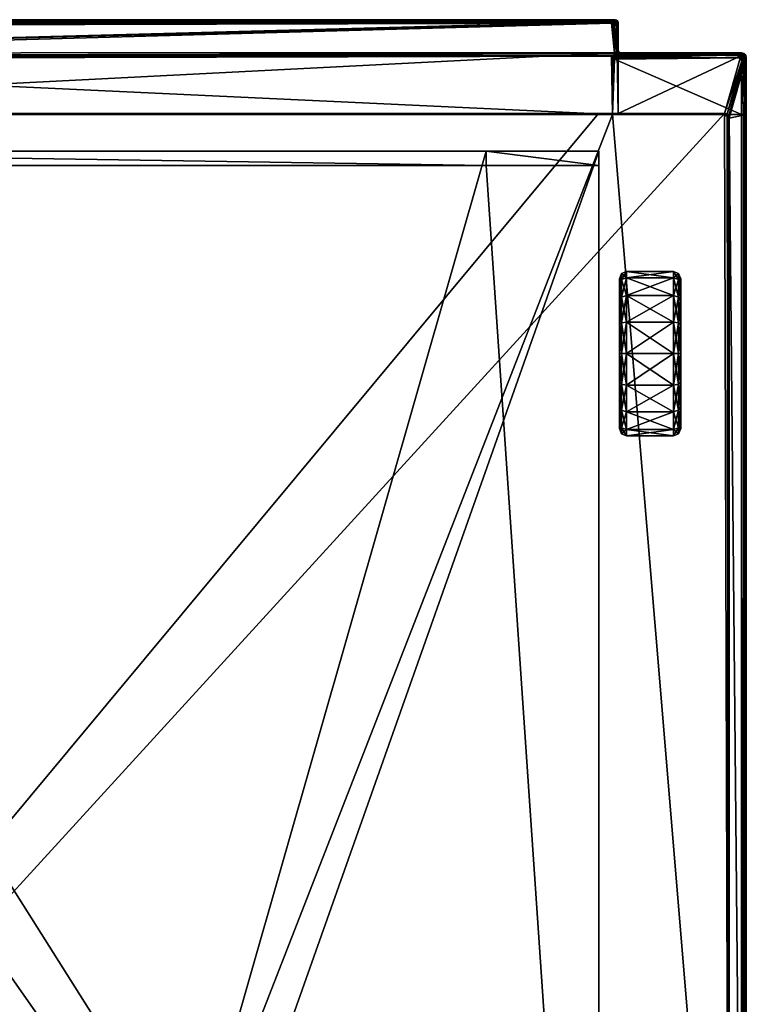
# Model space of a CAD drawing. Header units: centimetres. Extents: x -30.2 to 14.9, y -8.2 to 52.9.
# Tile 256 of 256: x -7.6 to 14.9, y 22.3 to 52.9. Entities that reach past the tile are written whole.
import ezdxf

# ---------------------------------------------------------------- set-up
doc = ezdxf.new("R2010")
doc.units = ezdxf.units.CM
doc.layers.add('RF411304_Body', color=7, linetype='Continuous', true_color=0x1bb158)

msp = doc.modelspace()

# ---------------------------------------------------------------- meshes
at = {"layer": 'RF411304_Body', "color": 213, "true_color": 0xc458e1}
mesh = msp.add_polyface(dxfattribs=at)
corners = [(-26.046, 52.871, 24.243), (-26.046, 52.871, 201.096), (10.803, 52.871, 201.096), (-26.046, 52.871, 209.039), (10.803, 52.871, 209.039), (-26, 52.824, 209.171), (-25.941, 52.766, 209.188), (10.697, 52.766, 209.188), (-26.035, 52.859, 209.122), (10.756, 52.824, 209.171), (10.791, 52.859, 209.122), (-26.092, 51.888, 209.171), (-26.034, 51.83, 209.188), (-26.034, 52.673, 209.188), (-26.092, 52.731, 209.171), (-25.993, 52.756, 209.188), (-26.024, 52.725, 209.188), (-26.023, 51.778, 209.188), (-25.992, 51.747, 209.188), (-25.941, 51.737, 209.188), (-26.087, 52.773, 24.15), (-26.041, 52.819, 24.15), (10.797, 52.819, 24.15), (-26.097, 51.834, 24.143), (10.697, 51.737, 209.188), (-25.992, 51.727, 209.188), (-26.023, 51.696, 209.188), (-26.044, 51.778, 209.188), (-26.075, 51.726, 209.188), (-26.075, 51.747, 209.188), (-26.098, 52.861, 201.096), (-26.098, 52.861, 209.039), (-26.051, 52.814, 209.171), (-26.086, 52.849, 209.122), (-26.102, 51.837, 209.171), (-26.082, 52.783, 209.171), (-26.046, 52.865, 24.192), (10.803, 52.871, 24.243), (-26.096, 52.856, 24.192), (-26.098, 52.861, 24.243), (-26.044, 52.848, 24.16), (10.802, 52.865, 24.192), (10.8, 52.848, 24.16), (-26.089, 52.844, 24.16), (-26.077, 52.822, 24.15), (-26.09, 52.809, 24.15)]
mesh.append_faces([[corners[k] for k in face] for face in [(25, 19, 18), (17, 12, 27)]], dxfattribs={"color": 213})
mesh.append_faces([[corners[k] for k in face] for face in [(28, 27, 29)]], dxfattribs={"vtx0": -1, "color": 213})
mesh.append_faces([[corners[k] for k in face] for face in [(7, 13, 19), (23, 20, 22), (26, 18, 27), (28, 26, 27)]], dxfattribs={"vtx0": -1, "vtx1": -1, "vtx2": -1, "color": 213})
mesh.append_faces([[corners[k] for k in face] for face in [(7, 15, 16), (7, 16, 13), (13, 17, 18), (13, 18, 19), (24, 25, 26)]], dxfattribs={"vtx0": -1, "vtx2": -1, "color": 213})
mesh.append_faces([[corners[k] for k in face] for face in [(0, 1, 2), (1, 3, 4), (5, 6, 7), (8, 5, 9), (3, 8, 10), (11, 12, 13), (13, 14, 11), (13, 12, 17), (20, 21, 22), (26, 25, 18), (18, 17, 27), (30, 1, 0), (31, 3, 1), (15, 6, 5), (5, 32, 15), (32, 5, 8), (8, 33, 32), (33, 8, 3), (3, 31, 33), (27, 12, 11), (11, 34, 27), (16, 15, 32), (32, 35, 16), (13, 16, 35), (35, 14, 13), (35, 32, 33), (29, 27, 34), (36, 0, 37), (38, 39, 0), (0, 36, 38), (40, 36, 41), (21, 40, 42), (43, 38, 36), (36, 40, 43), (44, 43, 40), (40, 21, 44), (45, 44, 21), (21, 20, 45)]], dxfattribs={"vtx2": -1, "color": 213})
mesh = msp.add_polyface(dxfattribs=at)
corners = [(10.803, 52.871, 201.096), (10.803, 52.871, 24.243), (-26.046, 52.871, 24.243), (10.803, 52.871, 209.039), (-26.046, 52.871, 201.096), (10.697, 52.766, 209.188), (10.756, 52.824, 209.171), (-26, 52.824, 209.171), (10.791, 52.859, 209.122), (-26.035, 52.859, 209.122), (-26.046, 52.871, 209.039), (10.79, 52.673, 209.188), (10.79, 51.83, 209.188), (10.849, 51.888, 209.171), (10.849, 52.731, 209.171), (10.78, 52.725, 209.188), (10.749, 52.756, 209.188), (-25.941, 52.766, 209.188), (-25.993, 52.756, 209.188), (-25.941, 51.737, 209.188), (10.78, 51.778, 209.188), (10.749, 51.747, 209.188), (10.697, 51.737, 209.188), (-26.097, 51.834, 24.143), (10.797, 52.819, 24.15), (10.843, 52.773, 24.15), (10.865, 51.851, 24.144), (-25.992, 51.727, 209.188), (10.832, 51.747, 209.188), (10.801, 51.778, 209.188), (10.749, 51.727, 209.188), (10.799, 51.695, 209.188), (10.831, 51.726, 209.188), (10.854, 52.861, 24.243), (10.854, 52.861, 201.096), (10.807, 52.814, 209.171), (10.842, 52.849, 209.122), (10.854, 52.861, 209.039), (10.859, 51.837, 209.171), (10.838, 52.783, 209.171), (10.802, 52.865, 24.192), (-26.046, 52.865, 24.192), (10.852, 52.856, 24.192), (10.8, 52.848, 24.16), (-26.044, 52.848, 24.16), (-26.041, 52.819, 24.15), (10.845, 52.844, 24.161), (10.834, 52.822, 24.15)]
mesh.append_faces([[corners[k] for k in face] for face in [(29, 12, 20), (21, 22, 30)]], dxfattribs={"color": 213})
mesh.append_faces([[corners[k] for k in face] for face in [(28, 31, 32)]], dxfattribs={"vtx0": -1, "color": 213})
mesh.append_faces([[corners[k] for k in face] for face in [(23, 25, 26)]], dxfattribs={"vtx0": -1, "vtx1": -1, "color": 213})
mesh.append_faces([[corners[k] for k in face] for face in [(12, 5, 19), (20, 30, 31), (28, 20, 31)]], dxfattribs={"vtx0": -1, "vtx1": -1, "vtx2": -1, "color": 213})
mesh.append_faces([[corners[k] for k in face] for face in [(12, 15, 16), (12, 16, 5), (23, 24, 25)]], dxfattribs={"vtx0": -1, "vtx2": -1, "color": 213})
mesh.append_faces([[corners[k] for k in face] for face in [(22, 21, 19)]], dxfattribs={"vtx1": -1, "color": 213})
mesh.append_faces([[corners[k] for k in face] for face in [(20, 12, 19), (21, 20, 19)]], dxfattribs={"vtx1": -1, "vtx2": -1, "color": 213})
mesh.append_faces([[corners[k] for k in face] for face in [(0, 1, 2), (3, 0, 4), (5, 6, 7), (6, 8, 9), (8, 3, 10), (11, 12, 13), (13, 14, 11), (12, 11, 15), (5, 17, 18), (22, 19, 27), (28, 29, 20), (20, 21, 30), (33, 1, 0), (0, 34, 33), (34, 0, 3), (35, 6, 5), (5, 16, 35), (36, 8, 6), (6, 35, 36), (37, 3, 8), (8, 36, 37), (38, 13, 12), (12, 29, 38), (39, 35, 16), (16, 15, 39), (14, 39, 15), (15, 11, 14), (1, 40, 41), (40, 1, 33), (33, 42, 40), (40, 43, 44), (43, 24, 45), (43, 40, 42), (42, 46, 43), (24, 43, 46), (46, 47, 24), (25, 24, 47)]], dxfattribs={"vtx2": -1, "color": 213})
mesh = msp.add_polyface(dxfattribs=at)
corners = [(10.849, 52.731, 209.171), (10.849, 51.888, 209.171), (10.884, 51.923, 209.122), (10.884, 52.766, 209.122), (10.895, 51.935, 209.039), (10.843, 52.773, 24.15), (10.865, 51.851, 24.144), (10.865, 51.851, 24.144), (10.803, 52.871, 209.039), (10.854, 52.861, 209.039), (10.854, 52.861, 201.096), (10.894, 51.872, 209.122), (10.859, 51.837, 209.171), (10.831, 51.726, 209.188), (10.883, 51.736, 209.188), (10.832, 51.747, 209.188), (10.885, 52.83, 24.243), (10.854, 52.861, 24.243), (10.885, 52.83, 201.096), (10.895, 52.778, 24.243), (10.885, 52.83, 209.039), (10.895, 52.778, 201.096), (10.873, 52.818, 209.122), (10.842, 52.849, 209.122), (10.807, 52.814, 209.171), (10.838, 52.783, 209.171), (10.895, 52.778, 209.039), (10.89, 51.805, 209.171), (10.801, 51.778, 209.188), (10.942, 51.795, 209.171), (10.885, 51.837, 24.139), (10.865, 51.851, 24.144), (10.885, 51.837, 24.139), (10.881, 52.827, 24.192), (10.89, 52.778, 24.192), (10.887, 51.869, 24.158), (10.882, 51.898, 24.158), (10.852, 52.856, 24.192), (10.914, 51.846, 24.155), (10.872, 52.776, 24.161), (10.892, 51.926, 24.191), (10.868, 52.821, 24.161), (10.847, 52.809, 24.15), (10.845, 52.844, 24.161), (10.834, 52.822, 24.15)]
mesh.append_faces([[corners[k] for k in face] for face in [(13, 14, 15), (7, 6, 31)]], dxfattribs={"color": 213})
mesh.append_faces([[corners[k] for k in face] for face in [(0, 1, 2), (2, 3, 0), (3, 2, 4), (5, 6, 7), (8, 9, 10), (11, 2, 1), (1, 12, 11), (16, 17, 10), (10, 18, 16), (19, 16, 18), (18, 10, 9), (9, 20, 18), (21, 18, 20), (22, 23, 24), (24, 25, 22), (3, 22, 25), (25, 0, 3), (20, 9, 23), (23, 22, 20), (26, 20, 22), (22, 3, 26), (27, 12, 28), (28, 15, 27), (29, 27, 15), (15, 14, 29), (30, 7, 31), (31, 32, 30), (33, 16, 19), (19, 34, 33), (35, 31, 6), (6, 36, 35), (37, 17, 16), (16, 33, 37), (38, 32, 31), (31, 35, 38), (39, 34, 40), (40, 36, 39), (5, 39, 36), (36, 6, 5), (41, 33, 34), (34, 39, 41), (42, 41, 39), (39, 5, 42), (43, 37, 33), (33, 41, 43), (44, 43, 41), (41, 42, 44), (44, 42, 5)]], dxfattribs={"vtx2": -1, "color": 213})
mesh = msp.add_polyface(dxfattribs=at)
corners = [(10.895, 51.935, 201.096), (10.895, 51.935, 24.243), (10.895, 52.778, 24.243), (10.895, 52.778, 201.096), (10.895, 51.935, 209.039), (10.895, 52.778, 209.039), (10.884, 52.766, 209.122), (14.721, 51.776, 209.171), (10.942, 51.795, 209.171), (10.883, 51.736, 209.188), (14.721, 51.825, 209.122), (10.977, 51.83, 209.122), (10.906, 51.883, 24.243), (10.906, 51.883, 201.096), (10.906, 51.883, 209.039), (10.884, 51.923, 209.122), (10.894, 51.872, 209.122), (10.885, 51.837, 24.139), (10.885, 51.837, 24.139), (10.896, 51.838, 24.14), (10.885, 52.83, 201.096), (10.885, 52.83, 209.039), (10.937, 51.852, 24.243), (10.937, 51.852, 201.096), (10.988, 51.842, 24.243), (10.988, 51.842, 201.096), (10.937, 51.852, 209.039), (10.988, 51.842, 209.039), (10.925, 51.841, 209.122), (10.859, 51.837, 209.171), (10.89, 51.805, 209.171), (10.89, 52.778, 24.192), (10.892, 51.926, 24.191), (10.947, 51.84, 24.156), (10.914, 51.846, 24.155), (10.978, 51.842, 24.19), (14.718, 51.832, 24.191), (14.709, 51.802, 24.16), (10.901, 51.88, 24.191), (10.887, 51.869, 24.158), (10.882, 51.898, 24.158), (10.931, 51.851, 24.19)]
mesh.append_faces([[corners[k] for k in face] for face in [(17, 18, 19)]], dxfattribs={"color": 213})
mesh.append_faces([[corners[k] for k in face] for face in [(0, 1, 2), (2, 3, 0), (4, 0, 3), (3, 5, 4), (4, 5, 6), (7, 8, 9), (10, 11, 8), (12, 1, 0), (0, 13, 12), (13, 0, 4), (4, 14, 13), (14, 4, 15), (15, 16, 14), (20, 3, 2), (21, 5, 3), (22, 12, 13), (13, 23, 22), (24, 22, 23), (23, 25, 24), (23, 13, 14), (14, 26, 23), (25, 23, 26), (26, 27, 25), (28, 16, 29), (29, 30, 28), (11, 28, 30), (30, 8, 11), (26, 14, 16), (16, 28, 26), (27, 26, 28), (28, 11, 27), (31, 2, 1), (1, 32, 31), (33, 19, 18), (18, 34, 33), (33, 35, 36), (19, 33, 37), (38, 39, 40), (40, 32, 38), (12, 38, 32), (32, 1, 12), (35, 33, 34), (34, 41, 35), (24, 35, 41), (41, 22, 24), (41, 34, 39), (39, 38, 41), (22, 41, 38), (38, 12, 22)]], dxfattribs={"vtx2": -1, "color": 213})
mesh = msp.add_polyface(dxfattribs=at)
corners = [(-26.138, 49.966, 24.112), (-26.128, 51.803, 24.143), (-26.097, 51.834, 24.143), (10.865, 51.851, 24.144), (-30.134, 51.604, 24.149), (-29.599, 49.817, 24.112), (-30.069, 49.912, 24.144), (-26.047, 49.966, 7.459), (10.895, 49.966, 24.112), (-26.042, 49.966, -0.334), (10.197, 49.966, 7.459), (-30.16, 49.93, 201.096), (-30.16, 49.93, 209.039), (-30.16, 51.693, 209.039), (-30.16, 51.693, 201.096), (-30.144, 51.693, 209.122), (-30.144, 51.739, 209.112), (-29.533, 49.949, 24.112), (-30.067, 51.736, 24.149), (-29.985, 51.753, 24.149), (-29.45, 49.966, 24.112), (-29.45, 49.966, 7.459), (-29.45, 49.966, -0.334), (-29.533, 49.949, -0.334), (-30.094, 51.693, 209.171), (-30.094, 51.767, 209.157), (-30.012, 51.693, 209.188), (-29.582, 49.9, 24.112), (-30.117, 51.687, 24.149), (-26.034, 49.93, 209.188), (-26.034, 51.644, 209.188), (-26.044, 51.695, 209.188), (-26.075, 51.726, 209.188), (-26.126, 51.736, 209.188), (-30.012, 49.93, 209.188), (-30.16, 51.693, 24.243), (-30.16, 49.93, 24.243), (-30.094, 49.93, 209.171), (-30.144, 49.93, 209.122), (10.697, 51.737, 209.188), (-26.023, 51.696, 209.188), (10.728, 49.93, 209.188), (-30.157, 51.683, 24.191), (-30.144, 51.776, 24.243), (-30.148, 51.654, 24.16), (-30.12, 49.922, 24.158), (-30.141, 51.766, 24.191), (-30.132, 51.736, 24.16), (-30.15, 49.928, 24.191)]
mesh.append_faces([[corners[k] for k in face] for face in [(4, 5, 6), (13, 15, 16), (31, 30, 40)]], dxfattribs={"color": 213})
mesh.append_faces([[corners[k] for k in face] for face in [(29, 26, 34)]], dxfattribs={"vtx0": -1, "color": 213})
mesh.append_faces([[corners[k] for k in face] for face in [(0, 2, 3), (29, 31, 32), (29, 32, 33), (29, 33, 26), (39, 40, 30)]], dxfattribs={"vtx0": -1, "vtx2": -1, "color": 213})
mesh.append_faces([[corners[k] for k in face] for face in [(0, 20, 1)]], dxfattribs={"vtx1": -1, "color": 213})
mesh.append_faces([[corners[k] for k in face] for face in [(20, 19, 1)]], dxfattribs={"vtx1": -1, "vtx2": -1, "color": 213})
mesh.append_faces([[corners[k] for k in face] for face in [(0, 1, 2), (7, 0, 8), (9, 7, 10), (11, 12, 13), (13, 14, 11), (17, 18, 19), (19, 20, 17), (21, 22, 23), (16, 15, 24), (25, 24, 26), (27, 28, 18), (18, 17, 27), (5, 4, 28), (28, 27, 5), (21, 20, 0), (0, 7, 21), (22, 21, 7), (7, 9, 22), (29, 30, 31), (14, 35, 36), (36, 11, 14), (26, 24, 37), (37, 34, 26), (24, 15, 38), (38, 37, 24), (15, 13, 12), (12, 38, 15), (30, 29, 41), (32, 31, 40), (42, 35, 43), (44, 4, 6), (6, 45, 44), (44, 42, 46), (4, 44, 47), (47, 28, 4), (42, 44, 45), (45, 48, 42), (35, 42, 48), (48, 36, 35)]], dxfattribs={"vtx2": -1, "color": 213})
mesh = msp.add_polyface(dxfattribs=at)
corners = [(14.869, 51.693, 201.096), (14.869, 49.93, 201.096), (14.869, 49.93, 24.243), (14.869, 51.693, 24.243), (10.895, 49.966, 24.112), (-26.138, 49.966, 24.112), (10.865, 51.851, 24.144), (10.885, 51.837, 24.139), (14.721, 51.693, 209.188), (14.803, 51.693, 209.171), (14.794, 51.739, 209.171), (14.721, 49.93, 209.188), (14.803, 49.93, 209.171), (14.327, 49.9, 24.112), (14.828, 51.686, 24.148), (14.844, 51.604, 24.148), (14.343, 49.817, 24.112), (14.853, 51.693, 209.122), (14.838, 51.767, 209.122), (14.869, 51.693, 209.039), (14.853, 49.93, 209.122), (14.869, 49.93, 209.039), (14.277, 49.949, 24.112), (14.778, 51.736, 24.148), (14.195, 49.966, 24.112), (14.696, 51.753, 24.148), (10.896, 51.838, 24.14), (14.102, 49.966, 7.459), (10.197, 49.966, 7.459), (14.195, 49.966, -0.334), (10.285, 49.966, -0.334), (10.883, 51.736, 209.188), (10.831, 51.726, 209.188), (10.799, 51.695, 209.188), (10.787, 51.644, 209.188), (10.728, 49.93, 209.188), (10.697, 51.737, 209.188), (-26.034, 51.644, 209.188), (10.749, 51.727, 209.188), (10.779, 51.696, 209.188), (14.779, 49.911, 24.144), (14.858, 51.654, 24.16), (14.842, 51.736, 24.16), (14.866, 51.683, 24.191), (14.859, 49.928, 24.191), (14.85, 51.766, 24.191), (14.829, 49.922, 24.158)]
mesh.append_faces([[corners[k] for k in face] for face in [(8, 9, 10), (39, 34, 33), (16, 15, 40)]], dxfattribs={"color": 213})
mesh.append_faces([[corners[k] for k in face] for face in [(4, 6, 7), (26, 4, 7)]], dxfattribs={"vtx0": -1, "color": 213})
mesh.append_faces([[corners[k] for k in face] for face in [(36, 37, 35)]], dxfattribs={"vtx0": -1, "vtx1": -1, "vtx2": -1, "color": 213})
mesh.append_faces([[corners[k] for k in face] for face in [(8, 32, 33), (8, 33, 34)]], dxfattribs={"vtx0": -1, "vtx2": -1, "color": 213})
mesh.append_faces([[corners[k] for k in face] for face in [(35, 11, 34), (34, 39, 35)]], dxfattribs={"vtx1": -1, "color": 213})
mesh.append_faces([[corners[k] for k in face] for face in [(4, 5, 6), (26, 25, 4), (11, 8, 34), (38, 36, 35), (39, 38, 35)]], dxfattribs={"vtx1": -1, "vtx2": -1, "color": 213})
mesh.append_faces([[corners[k] for k in face] for face in [(0, 1, 2), (2, 3, 0), (11, 12, 9), (9, 8, 11), (13, 14, 15), (15, 16, 13), (10, 9, 17), (18, 17, 19), (12, 20, 17), (17, 9, 12), (20, 21, 19), (19, 17, 20), (22, 23, 14), (14, 13, 22), (24, 25, 23), (23, 22, 24), (25, 24, 4), (4, 24, 27), (27, 28, 4), (27, 29, 30), (30, 28, 27), (0, 19, 21), (21, 1, 0), (8, 31, 32), (38, 39, 33), (41, 15, 14), (14, 42, 41), (43, 3, 2), (2, 44, 43), (43, 41, 42), (3, 43, 45), (41, 43, 44), (44, 46, 41), (15, 41, 46), (46, 40, 15)]], dxfattribs={"vtx2": -1, "color": 213})
mesh = msp.add_polyface(dxfattribs=at)
corners = [(14.803, 51.825, 201.096), (14.803, 51.825, 24.243), (14.721, 51.842, 24.243), (14.721, 51.842, 201.096), (14.803, 51.825, 209.039), (14.721, 51.842, 209.039), (14.721, 51.693, 209.188), (14.766, 51.767, 209.171), (14.721, 51.776, 209.171), (14.794, 51.811, 209.122), (14.721, 51.825, 209.122), (14.794, 51.739, 209.171), (14.838, 51.767, 209.122), (14.853, 51.776, 209.039), (14.853, 51.693, 209.122), (14.869, 51.693, 209.039), (14.853, 51.776, 201.096), (14.853, 51.776, 24.243), (14.869, 51.693, 201.096), (14.869, 51.693, 24.243), (10.988, 51.842, 24.243), (10.988, 51.842, 201.096), (10.988, 51.842, 209.039), (10.883, 51.736, 209.188), (10.942, 51.795, 209.171), (10.977, 51.83, 209.122), (10.978, 51.842, 24.19), (14.718, 51.832, 24.191), (14.8, 51.816, 24.191), (14.85, 51.766, 24.191), (14.709, 51.802, 24.16), (10.947, 51.84, 24.156), (14.696, 51.753, 24.148), (10.896, 51.838, 24.14), (14.792, 51.786, 24.16), (14.778, 51.736, 24.148), (14.842, 51.736, 24.16), (14.866, 51.683, 24.191), (14.828, 51.686, 24.148)]
mesh.append_faces([[corners[k] for k in face] for face in [(6, 7, 8), (6, 11, 7)]], dxfattribs={"color": 213})
mesh.append_faces([[corners[k] for k in face] for face in [(0, 1, 2), (2, 3, 0), (4, 0, 3), (3, 5, 4), (9, 10, 8), (8, 7, 9), (4, 5, 10), (10, 9, 4), (12, 9, 7), (7, 11, 12), (13, 4, 9), (9, 12, 13), (14, 12, 11), (15, 13, 12), (16, 17, 1), (1, 0, 16), (18, 19, 17), (17, 16, 18), (13, 16, 0), (0, 4, 13), (15, 18, 16), (16, 13, 15), (3, 2, 20), (20, 21, 3), (5, 3, 21), (21, 22, 5), (23, 6, 8), (24, 8, 10), (10, 5, 22), (22, 25, 10), (26, 20, 2), (2, 27, 26), (27, 2, 1), (1, 28, 27), (28, 1, 17), (17, 29, 28), (27, 30, 31), (30, 32, 33), (30, 27, 28), (28, 34, 30), (32, 30, 34), (34, 35, 32), (36, 29, 37), (29, 17, 19), (34, 28, 29), (29, 36, 34), (35, 34, 36), (36, 38, 35)]], dxfattribs={"vtx2": -1, "color": 213})
mesh = msp.add_polyface(dxfattribs=at)
corners = [(-22.011, 48.797, 197.598), (-22.011, 48.346, 32.305), (6.807, 48.346, 32.305), (6.807, 48.797, 197.598), (-29.599, 2.322, 24.112), (-29.599, 49.817, 24.112), (-29.599, 49.817, 7.459), (-29.599, 2.002, 7.459), (-29.582, 49.9, -0.334), (-29.533, 49.949, -0.334), (-29.45, 49.966, -0.334), (-29.599, 49.817, -0.334), (-29.599, 2.002, -0.334), (-26.042, 49.966, -0.334), (10.285, 49.966, -0.334), (-7.966, 1.958, 209.188), (-26.034, 49.93, 209.188), (-30.012, 49.93, 209.188), (-30.012, 1.958, 209.188), (-30.16, 1.958, 201.096), (-30.16, 49.93, 201.096), (-30.16, 49.93, 24.243), (-30.16, 1.958, 24.243), (10.304, -2.863, 32.343), (-25.508, 48.346, 32.305), (-25.508, -2.863, 32.343), (-25.508, 48.797, 197.598), (-25.508, -2.863, 197.598), (-7.966, -2.863, 197.598), (-29.533, 49.949, 7.459), (-29.533, 49.949, 24.112), (-29.45, 49.966, 24.112), (-29.45, 49.966, 7.459), (-30.094, 49.93, 209.171), (-30.094, 1.958, 209.171), (-29.582, 49.9, 7.459), (-29.582, 49.9, 24.112), (-30.144, 49.93, 209.122), (-30.144, 1.958, 209.122), (-30.16, 49.93, 209.039), (-30.16, 1.958, 209.039), (10.728, 49.93, 209.188), (-30.082, 2.008, 24.145), (-30.069, 49.912, 24.144), (-30.12, 49.922, 24.158), (-30.126, 1.98, 24.158), (-30.15, 49.928, 24.191), (-30.152, 1.964, 24.191)]
mesh.append_faces([[corners[k] for k in face] for face in [(27, 26, 28)]], dxfattribs={"color": 213})
mesh.append_faces([[corners[k] for k in face] for face in [(12, 10, 13), (12, 13, 14), (23, 1, 24), (28, 0, 3)]], dxfattribs={"vtx0": -1, "vtx2": -1, "color": 213})
mesh.append_faces([[corners[k] for k in face] for face in [(11, 8, 10), (12, 11, 10)]], dxfattribs={"vtx1": -1, "vtx2": -1, "color": 213})
mesh.append_faces([[corners[k] for k in face] for face in [(0, 1, 2), (2, 3, 0), (4, 5, 6), (6, 7, 4), (8, 9, 10), (15, 16, 17), (17, 18, 15), (19, 20, 21), (21, 22, 19), (6, 11, 12), (12, 7, 6), (25, 24, 26), (28, 26, 0), (29, 30, 31), (31, 32, 29), (17, 33, 34), (34, 18, 17), (9, 29, 32), (35, 36, 30), (30, 29, 35), (6, 5, 36), (36, 35, 6), (33, 37, 38), (38, 34, 33), (37, 39, 40), (40, 38, 37), (8, 35, 29), (29, 9, 8), (11, 6, 35), (35, 8, 11), (26, 24, 1), (1, 0, 26), (19, 40, 39), (39, 20, 19), (41, 16, 15), (5, 4, 42), (42, 43, 5), (44, 43, 42), (42, 45, 44), (46, 44, 45), (45, 47, 46), (21, 46, 47), (47, 22, 21)]], dxfattribs={"vtx2": -1, "color": 213})
mesh = msp.add_polyface(dxfattribs=at)
corners = [(10.895, 49.966, 24.112), (10.197, 49.966, 7.459), (-26.047, 49.966, 7.459), (-29.599, 2.002, -0.334), (10.285, 49.966, -0.334), (14.195, 49.966, -0.334), (14.343, 2.002, -0.334), (14.277, 49.949, -0.334), (14.327, 49.9, -0.334), (14.343, 49.817, -0.334), (14.793, 2.011, 24.145), (14.343, 2.322, 24.112), (14.343, 49.817, 24.112), (14.779, 49.911, 24.144), (14.343, 2.002, 7.459), (14.343, 49.817, 7.459), (-26.042, 49.966, -0.334), (14.869, 49.93, 201.096), (14.869, 49.93, 209.039), (14.869, 1.958, 209.039), (14.869, 1.958, 201.096), (10.304, -2.863, 32.343), (10.304, 48.346, 32.305), (6.807, 48.346, 32.305), (-22.011, 48.346, 32.305), (-7.966, -2.863, 197.598), (6.807, 48.797, 197.598), (10.304, 48.797, 197.598), (10.304, -2.863, 197.598), (14.234, 49.9, 7.459), (14.327, 49.9, 24.112), (14.185, 49.949, 7.459), (14.277, 49.949, 24.112), (14.102, 49.966, 7.459), (14.195, 49.966, 24.112), (14.869, 1.958, 24.243), (14.869, 49.93, 24.243), (14.721, 1.958, 209.188), (14.721, 49.93, 209.188), (10.728, 49.93, 209.188), (14.803, 1.958, 209.171), (14.803, 49.93, 209.171), (14.853, 1.958, 209.122), (14.853, 49.93, 209.122), (-7.966, 1.958, 209.188), (14.859, 49.928, 24.191), (14.861, 1.964, 24.191), (14.829, 49.922, 24.158), (14.835, 1.982, 24.158)]
mesh.append_faces([[corners[k] for k in face] for face in [(37, 38, 39)]], dxfattribs={"color": 213})
mesh.append_faces([[corners[k] for k in face] for face in [(6, 8, 9), (25, 27, 28)]], dxfattribs={"vtx0": -1, "color": 213})
mesh.append_faces([[corners[k] for k in face] for face in [(3, 4, 5), (6, 5, 7), (6, 7, 8), (21, 23, 24), (25, 26, 27)]], dxfattribs={"vtx0": -1, "vtx2": -1, "color": 213})
mesh.append_faces([[corners[k] for k in face] for face in [(6, 3, 5)]], dxfattribs={"vtx1": -1, "vtx2": -1, "color": 213})
mesh.append_faces([[corners[k] for k in face] for face in [(0, 1, 2), (10, 11, 12), (12, 13, 10), (12, 11, 14), (14, 15, 12), (1, 4, 16), (14, 6, 9), (9, 15, 14), (17, 18, 19), (19, 20, 17), (21, 22, 23), (28, 27, 22), (29, 30, 12), (12, 15, 29), (8, 29, 15), (15, 9, 8), (31, 32, 30), (30, 29, 31), (33, 34, 32), (32, 31, 33), (7, 31, 29), (29, 8, 7), (5, 33, 31), (31, 7, 5), (22, 27, 26), (26, 23, 22), (20, 35, 36), (36, 17, 20), (37, 40, 41), (41, 38, 37), (40, 42, 43), (43, 41, 40), (42, 19, 18), (18, 43, 42), (44, 37, 39), (45, 36, 35), (35, 46, 45), (47, 45, 46), (46, 48, 47), (13, 47, 48), (48, 10, 13)]], dxfattribs={"vtx2": -1, "color": 213})
mesh = msp.add_polyface(dxfattribs=at)
corners = [(-30.16, 1.958, 24.243), (-30.16, -2.714, 24.243), (-30.16, -2.714, 201.096), (-30.16, 1.958, 201.096), (14.675, -2.782, 24.146), (-29.939, -2.805, 24.144), (-29.599, -2.537, 24.112), (-30.082, 2.008, 24.145), (-29.599, 2.322, 24.112), (-30.072, -2.686, 24.144), (-29.599, 2.002, 7.459), (-29.599, -2.537, 7.459), (-28.983, 0.291, 207.345), (-28.983, 0.291, 201.988), (-9.612, 0.291, 201.988), (-9.612, 0.291, 207.345), (-30.16, 1.958, 209.039), (-30.16, -2.714, 209.039), (-30.012, -2.714, 209.188), (-7.966, -2.714, 209.188), (-7.966, 1.958, 209.188), (-30.012, 1.958, 209.188), (-28.983, -2.863, 202.026), (-28.983, -2.863, 207.383), (-9.612, -2.863, 207.383), (-9.612, -2.863, 202.026), (-25.508, 48.797, 197.598), (-25.508, -2.863, 197.598), (-25.508, -2.863, 32.343), (-30.144, -2.76, 209.112), (-30.144, -2.714, 209.122), (-30.094, -2.714, 209.171), (-30.094, 1.958, 209.171), (-30.144, -2.797, 209.039), (-30.144, -2.788, 209.085), (-30.094, -2.788, 209.157), (-30.012, -2.797, 209.171), (-30.144, 1.958, 209.122), (-30.144, -2.797, 201.096), (-30.015, -2.797, 24.144), (-30.06, -2.757, 24.144), (-30.15, -2.711, 24.191), (-30.152, 1.964, 24.191), (-30.134, -2.792, 24.191), (-30.121, -2.702, 24.158), (-30.126, 1.98, 24.158), (-30.106, -2.779, 24.158)]
mesh.append_faces([[corners[k] for k in face] for face in [(17, 29, 30), (17, 33, 34), (17, 34, 29), (6, 5, 39), (6, 39, 40), (6, 40, 9)]], dxfattribs={"color": 213})
mesh.append_faces([[corners[k] for k in face] for face in [(0, 1, 2), (2, 3, 0), (4, 5, 6), (7, 8, 6), (6, 9, 7), (6, 8, 10), (10, 11, 6), (12, 13, 14), (14, 15, 12), (16, 3, 2), (2, 17, 16), (18, 19, 20), (20, 21, 18), (22, 13, 12), (12, 23, 22), (23, 12, 15), (15, 24, 23), (25, 14, 13), (13, 22, 25), (26, 27, 28), (31, 18, 21), (21, 32, 31), (31, 30, 29), (29, 35, 31), (18, 31, 35), (35, 36, 18), (30, 31, 32), (32, 37, 30), (17, 30, 37), (37, 16, 17), (38, 2, 1), (19, 18, 36), (17, 2, 38), (41, 1, 0), (0, 42, 41), (1, 41, 43), (44, 41, 42), (42, 45, 44), (9, 44, 45), (45, 7, 9), (46, 43, 41), (41, 44, 46), (40, 46, 44), (44, 9, 40)]], dxfattribs={"vtx2": -1, "color": 213})
mesh = msp.add_polyface(dxfattribs=at)
corners = [(14.343, 2.002, 7.459), (14.343, -2.194, 7.459), (-29.599, -2.537, 7.459), (-29.599, 2.002, 7.459), (-7.966, -2.714, 209.188), (14.721, -2.714, 209.188), (14.721, 1.958, 209.188), (-7.966, 1.958, 209.188), (14.793, 2.011, 24.145), (14.803, -2.649, 24.146), (14.343, -2.194, 24.112), (14.343, 2.322, 24.112), (-29.599, -2.537, 24.112), (14.675, -2.782, 24.146), (-29.599, 2.002, -0.334), (14.343, 2.002, -0.334), (14.721, -2.863, 209.039), (-7.966, -2.863, 209.039), (-7.966, -2.863, 201.096), (14.721, -2.863, 201.096), (-9.612, -2.863, 207.383), (-9.612, -2.863, 202.026), (-9.612, 0.291, 207.345), (-9.612, 0.291, 201.988), (-25.508, -2.863, 32.343), (-30.012, -2.863, 24.243), (14.721, -2.863, 24.243), (10.304, -2.863, 32.343), (-7.966, -2.863, 197.598), (10.304, -2.863, 197.598), (-25.508, 48.346, 32.305), (10.304, 48.346, 32.305), (14.803, -2.714, 209.171), (14.721, -2.846, 209.122), (14.803, -2.846, 209.039), (14.721, -2.797, 209.171), (14.803, -2.832, 209.112), (14.803, -2.788, 209.157), (14.803, -2.846, 201.096), (-7.966, -2.797, 209.171), (-7.966, -2.846, 209.122), (14.793, -2.726, 24.146), (14.75, -2.771, 24.146), (14.69, -2.809, 24.178), (-29.963, -2.825, 24.177), (14.705, -2.836, 24.211), (14.797, -2.838, 24.191), (-29.987, -2.844, 24.21), (14.779, -2.813, 24.159)]
mesh.append_faces([[corners[k] for k in face] for face in [(10, 9, 41), (10, 41, 42), (10, 42, 13)]], dxfattribs={"color": 213})
mesh.append_faces([[corners[k] for k in face] for face in [(24, 27, 30)]], dxfattribs={"vtx1": -1, "color": 213})
mesh.append_faces([[corners[k] for k in face] for face in [(0, 1, 2), (2, 3, 0), (4, 5, 6), (6, 7, 4), (8, 9, 10), (10, 11, 8), (12, 10, 13), (11, 10, 1), (1, 0, 11), (10, 12, 2), (2, 1, 10), (0, 3, 14), (14, 15, 0), (16, 17, 18), (18, 19, 16), (17, 20, 21), (21, 18, 17), (20, 22, 23), (23, 21, 20), (24, 25, 26), (26, 27, 24), (18, 28, 29), (29, 19, 18), (19, 29, 27), (27, 26, 19), (31, 27, 29), (6, 5, 32), (33, 16, 34), (35, 33, 36), (5, 35, 37), (38, 19, 26), (34, 16, 19), (35, 5, 4), (4, 39, 35), (33, 35, 39), (39, 40, 33), (16, 33, 40), (40, 17, 16), (13, 43, 44), (26, 45, 46), (43, 45, 47), (45, 26, 25), (48, 46, 45), (45, 43, 48), (42, 48, 43), (43, 13, 42)]], dxfattribs={"vtx2": -1, "color": 213})
at = {"layer": 'RF411304_Body', "color": 221, "true_color": 0xe5a6d7}
mesh = msp.add_polyface(dxfattribs=at)
corners = [(10.938, 42.515, 0.368), (10.938, 40.19, 0.368), (10.938, 40.367, 1.257), (10.938, 40.871, 2.012), (10.938, 41.626, 2.516), (10.938, 42.515, 2.693), (10.938, 43.405, 2.516), (10.938, 44.159, 2.012), (10.938, 44.663, 1.257), (10.938, 44.84, 0.368), (10.938, 44.663, -0.522), (10.938, 44.159, -1.276), (10.938, 43.405, -1.78), (10.938, 42.515, -1.957), (10.938, 41.626, -1.78), (10.938, 40.871, -1.276), (10.938, 40.367, -0.522), (11.003, 40.031, 0.368), (11.003, 40.22, 1.318), (11.003, 40.759, 2.124), (11.003, 41.565, 2.663), (11.003, 42.515, 2.852), (11.003, 43.466, 2.663), (11.003, 44.272, 2.124), (11.003, 44.81, 1.318), (11.003, 44.999, 0.368), (11.003, 44.81, -0.583), (11.003, 44.272, -1.389), (11.003, 43.466, -1.927), (11.003, 42.515, -2.116), (11.003, 41.565, -1.927), (11.003, 40.759, -1.389), (11.003, 40.22, -0.583), (11.162, 39.966, 0.368), (11.162, 40.16, 1.344), (11.162, 40.712, 2.171), (11.162, 41.54, 2.723), (11.162, 42.515, 2.918), (11.162, 43.491, 2.723), (11.162, 44.318, 2.171), (11.162, 44.871, 1.344), (11.162, 45.065, 0.368), (11.162, 44.871, -0.608), (11.162, 44.318, -1.435), (11.162, 43.491, -1.988), (11.162, 42.515, -2.182), (11.162, 41.54, -1.988), (11.162, 40.712, -1.435), (11.162, 40.16, -0.608), (12.613, 39.966, 0.368), (12.613, 40.16, 1.344), (12.613, 40.712, 2.171), (12.613, 41.54, 2.723), (12.613, 42.515, 2.918), (12.613, 43.491, 2.723), (12.613, 44.318, 2.171), (12.613, 44.871, 1.344), (12.613, 45.065, 0.368), (12.613, 44.871, -0.608), (12.613, 44.318, -1.435), (12.613, 43.491, -1.988), (12.613, 42.515, -2.182), (12.613, 41.54, -1.988), (12.613, 40.712, -1.435), (12.613, 40.16, -0.608), (12.772, 40.031, 0.368), (12.772, 40.22, 1.318), (12.772, 40.759, 2.124), (12.772, 41.565, 2.663), (12.772, 42.515, 2.852), (12.772, 43.466, 2.663), (12.772, 44.272, 2.124), (12.772, 44.81, 1.318), (12.772, 44.999, 0.368), (12.772, 44.81, -0.583), (12.772, 44.272, -1.389), (12.772, 43.466, -1.927), (12.772, 42.515, -2.116), (12.772, 41.565, -1.927), (12.772, 40.759, -1.389), (12.772, 40.22, -0.583), (12.838, 40.19, 0.368), (12.838, 40.367, 1.257), (12.838, 40.871, 2.012), (12.838, 41.626, 2.516), (12.838, 42.515, 2.693), (12.838, 43.405, 2.516), (12.838, 44.159, 2.012), (12.838, 44.663, 1.257), (12.838, 44.84, 0.368), (12.838, 44.663, -0.522), (12.838, 44.159, -1.276), (12.838, 43.405, -1.78), (12.838, 42.515, -1.957), (12.838, 41.626, -1.78), (12.838, 40.871, -1.276), (12.838, 40.367, -0.522), (12.838, 42.515, 0.368)]
mesh.append_faces([[corners[k] for k in face] for face in [(0, 1, 2), (0, 2, 3), (0, 3, 4), (0, 4, 5), (0, 5, 6), (0, 6, 7), (0, 7, 8), (0, 8, 9), (0, 9, 10), (0, 10, 11), (0, 11, 12), (0, 12, 13), (0, 13, 14), (0, 14, 15), (0, 15, 16), (0, 16, 1), (81, 97, 82), (82, 97, 83), (83, 97, 84), (84, 97, 85), (85, 97, 86), (86, 97, 87), (87, 97, 88), (88, 97, 89), (89, 97, 90), (90, 97, 91), (91, 97, 92), (92, 97, 93), (93, 97, 94), (94, 97, 95), (95, 97, 96), (96, 97, 81)]], dxfattribs={"color": 221})
mesh.append_faces([[corners[k] for k in face] for face in [(18, 2, 1), (1, 17, 18), (19, 3, 2), (2, 18, 19), (20, 4, 3), (3, 19, 20), (21, 5, 4), (4, 20, 21), (22, 6, 5), (5, 21, 22), (23, 7, 6), (6, 22, 23), (24, 8, 7), (7, 23, 24), (25, 9, 8), (8, 24, 25), (26, 10, 9), (9, 25, 26), (27, 11, 10), (10, 26, 27), (28, 12, 11), (11, 27, 28), (29, 13, 12), (12, 28, 29), (30, 14, 13), (13, 29, 30), (31, 15, 14), (14, 30, 31), (32, 16, 15), (15, 31, 32), (17, 1, 16), (16, 32, 17), (34, 18, 17), (17, 33, 34), (35, 19, 18), (18, 34, 35), (36, 20, 19), (19, 35, 36), (37, 21, 20), (20, 36, 37), (38, 22, 21), (21, 37, 38), (39, 23, 22), (22, 38, 39), (40, 24, 23), (23, 39, 40), (41, 25, 24), (24, 40, 41), (42, 26, 25), (25, 41, 42), (43, 27, 26), (26, 42, 43), (44, 28, 27), (27, 43, 44), (45, 29, 28), (28, 44, 45), (46, 30, 29), (29, 45, 46), (47, 31, 30), (30, 46, 47), (48, 32, 31), (31, 47, 48), (33, 17, 32), (32, 48, 33), (50, 34, 33), (33, 49, 50), (51, 35, 34), (34, 50, 51), (52, 36, 35), (35, 51, 52), (53, 37, 36), (36, 52, 53), (54, 38, 37), (37, 53, 54), (55, 39, 38), (38, 54, 55), (56, 40, 39), (39, 55, 56), (57, 41, 40), (40, 56, 57), (58, 42, 41), (41, 57, 58), (59, 43, 42), (42, 58, 59), (60, 44, 43), (43, 59, 60), (61, 45, 44), (44, 60, 61), (62, 46, 45), (45, 61, 62), (63, 47, 46), (46, 62, 63), (64, 48, 47), (47, 63, 64), (49, 33, 48), (48, 64, 49), (66, 50, 49), (49, 65, 66), (67, 51, 50), (50, 66, 67), (68, 52, 51), (51, 67, 68), (69, 53, 52), (52, 68, 69), (70, 54, 53), (53, 69, 70), (71, 55, 54), (54, 70, 71), (72, 56, 55), (55, 71, 72), (73, 57, 56), (56, 72, 73), (74, 58, 57), (57, 73, 74), (75, 59, 58), (58, 74, 75), (76, 60, 59), (59, 75, 76), (77, 61, 60), (60, 76, 77), (78, 62, 61), (61, 77, 78), (79, 63, 62), (62, 78, 79), (80, 64, 63), (63, 79, 80), (65, 49, 64), (64, 80, 65), (82, 66, 65), (65, 81, 82), (83, 67, 66), (66, 82, 83), (84, 68, 67), (67, 83, 84), (85, 69, 68), (68, 84, 85), (86, 70, 69), (69, 85, 86), (87, 71, 70), (70, 86, 87), (88, 72, 71), (71, 87, 88), (89, 73, 72), (72, 88, 89), (90, 74, 73), (73, 89, 90), (91, 75, 74), (74, 90, 91), (92, 76, 75), (75, 91, 92), (93, 77, 76), (76, 92, 93), (94, 78, 77), (77, 93, 94), (95, 79, 78), (78, 94, 95), (96, 80, 79), (79, 95, 96), (81, 65, 80), (80, 96, 81)]], dxfattribs={"vtx2": -1, "color": 221})

doc.saveas('drawing.dxf')
